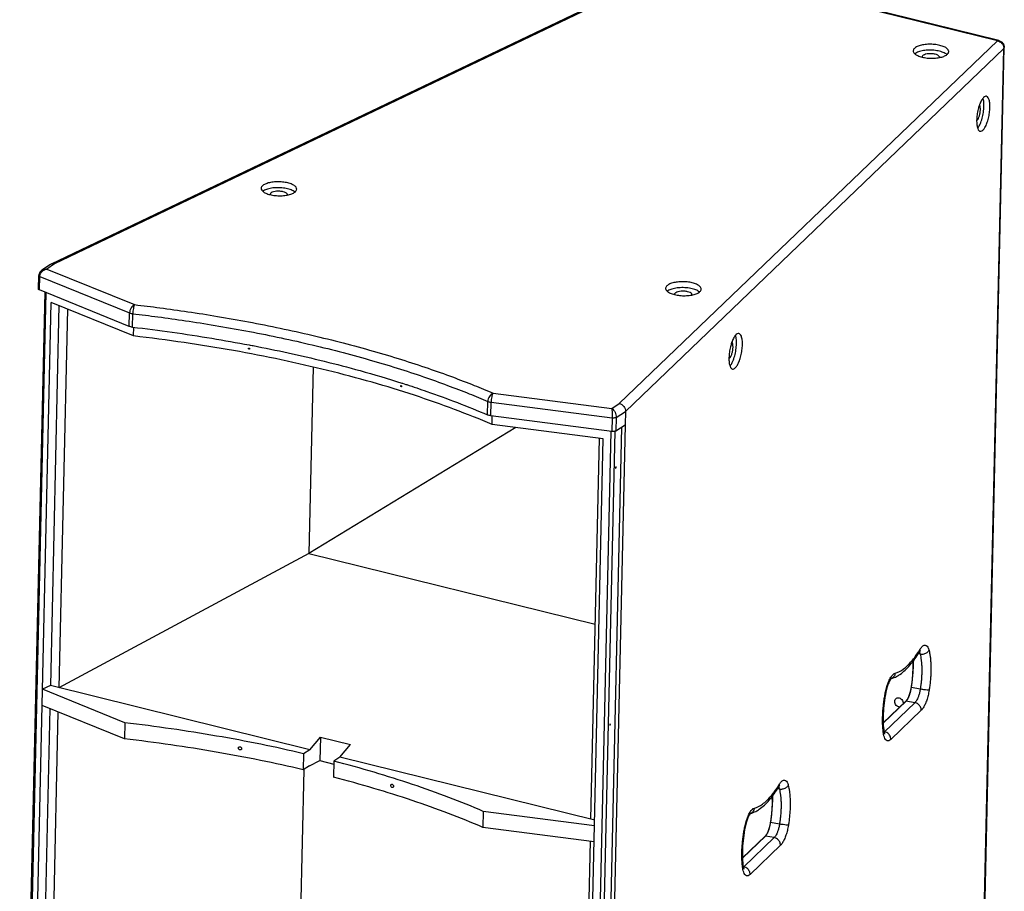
# Model space of a CAD drawing. Header units: inches. Extents: x 14363 to 22433, y -1689 to 5194.
# Tile 17 of 18: x 20868 to 21375, y 3601 to 4050. Entities that reach past the tile are written whole.
import ezdxf

# ---------------------------------------------------------------- set-up
doc = ezdxf.new("R2010")
doc.units = ezdxf.units.IN
doc.header["$LTSCALE"] = 23
doc.header["$MEASUREMENT"] = 0
doc.layers.get('0').update_dxf_attribs({"linetype": 'CONTINUOUS'})
for name, color, linetype in [('3_ALL_AXES', 7, 'CONTINUOUS'), ('6_ALL_SURFS', 7, 'CONTINUOUS'), ('7_ALL_FEATURES', 7, 'CONTINUOUS')]:
    doc.layers.add(name, color=color, linetype=linetype)

msp = doc.modelspace()

# ---------------------------------------------------------------- linework, layer by layer
at = {"color": 7, "linetype": 'Continuous'}
for p, q in [((20881.02, 3909.62), (20868.16, 3340.5)), ((20881.56, 3909.4), (20868.69, 3339.98)), ((20871.76, 3344.59), (20884.4, 3904.22)), ((21111.9, 3857.51), (21173, 3849.6)), ((21110.85, 3852.86), (21173.3, 3844.77)), ((21173, 3849.6), (21176.92, 3852.18)), ((21175.34, 3845.06), (21180.09, 3848.19)), ((21173.14, 3837.88), (21110.7, 3845.96)), ((21173.3, 3844.77), (21173.14, 3837.88)), ((21175.34, 3845.06), (21175.18, 3838.17)), ((21178.08, 3840.08), (21165.21, 3270.53)), ((21179.94, 3841.3), (21167.03, 3270.08)), ((21175.18, 3838.17), (21179.94, 3841.3)), ((21156.02, 3274.36), (21168.67, 3833.99)), ((21159.85, 3268.06), (21172.73, 3837.89)), ((21161.89, 3268.35), (21174.77, 3837.84)), ((21331.82, 3723.12), (21330.68, 3723.32)), ((21331.37, 3724.26), (21331.43, 3724.17)), ((21331.65, 3725.58), (21331.39, 3724.3)), ((21331.5, 3725.34), (21331.65, 3725.58)), ((21331.96, 3723.1), (21331.82, 3723.12)), ((21314, 3703.77), (21314.19, 3703.66)), ((21325.89, 3701.3), (21325.09, 3699.78)), ((21326.58, 3703.26), (21325.89, 3701.3)), ((21327.09, 3705.49), (21326.58, 3703.26)), ((21327.19, 3706.04), (21327.09, 3705.49)), ((21331.87, 3705.21), (21327.3, 3706.02)), ((21312.79, 3687.68), (21324.62, 3699.02)), ((21312.79, 3687.81), (21324.44, 3698.98)), ((21329.12, 3698.22), (21313.47, 3683.21)), ((21325.09, 3699.78), (21324.45, 3698.98)), ((21329.12, 3698.22), (21324.62, 3699.02)), ((21332.39, 3694.32), (21316.73, 3679.31)), ((21312.99, 3682.13), (21313.2, 3683.29)), ((21313.03, 3681.9), (21312.99, 3682.13)), ((21313.47, 3683.21), (21313.2, 3683.26)), ((21022.98, 3680.47), (21022.71, 3668.43)), ((21259.18, 3656.1), (21258.92, 3654.82)), ((21259.04, 3655.85), (21259.18, 3656.1)), ((21259.36, 3653.63), (21258.22, 3653.83)), ((21258.91, 3654.78), (21258.96, 3654.68)), ((21259.5, 3653.61), (21259.36, 3653.63)), ((21254.63, 3636), (21254.11, 3633.78)), ((21254.72, 3636.56), (21254.63, 3636)), ((21259.4, 3635.72), (21254.84, 3636.53)), ((21241.53, 3634.29), (21241.72, 3634.17)), ((21252.62, 3630.29), (21251.98, 3629.49)), ((21253.42, 3631.82), (21252.62, 3630.29)), ((21254.11, 3633.78), (21253.42, 3631.82)), ((21240.32, 3618.2), (21252.15, 3629.54)), ((21240.32, 3618.33), (21251.98, 3629.49)), ((21256.66, 3628.74), (21241, 3613.73)), ((21256.66, 3628.74), (21252.15, 3629.54)), ((21259.92, 3624.84), (21244.27, 3609.83)), ((21240.52, 3612.64), (21240.74, 3613.81)), ((21240.56, 3612.41), (21240.52, 3612.64)), ((21241, 3613.73), (21240.73, 3613.78))]:
    msp.add_line(p, q, dxfattribs=at)
for points in [[(21327.97, 3719.52), (21328.07, 3716.06), (21327.72, 3710.23), (21327.19, 3706.04)], [(21255.5, 3650.04), (21255.6, 3646.58), (21255.26, 3640.74), (21254.72, 3636.56)]]:
    msp.add_lwpolyline(points, dxfattribs=at)
for points, start_tangent, end_tangent in [([(21173, 3849.6), (21173.95, 3848.84), (21174.72, 3847.7), (21175.2, 3846.37), (21175.34, 3845.06)], (0.8849, -0.465781), (-0.022271, -0.999752)), ([(21173, 3849.6), (21173.14, 3848.73), (21173.24, 3847.49), (21173.3, 3846.1), (21173.3, 3844.77)], (0.262633, -0.964896), (-0.026427, -0.999651)), ([(21175.34, 3845.06), (21174.81, 3844.84), (21174.08, 3844.74), (21173.3, 3844.77)], (-0.835213, -0.549927), (-0.991725, 0.128379)), ([(21175.18, 3838.17), (21174.65, 3837.95), (21173.93, 3837.85), (21173.14, 3837.88)], (-0.835212, -0.549927), (-0.991726, 0.128375)), ([(21331.65, 3725.58), (21332.75, 3727.04), (21333.89, 3727.79), (21334.95, 3727.7), (21335.79, 3726.78), (21336.38, 3725.24)], (0.51896, 0.854798), (0.242876, -0.970057)), ([(21318.95, 3713.4), (21323.11, 3715.46), (21327.4, 3719.58), (21331.02, 3724.57)], (0.970606, 0.240675), (0.53552, 0.844523)), ([(21321.43, 3712.81), (21326.55, 3717.53), (21331.39, 3724.3)], (0.825229, 0.564798), (0.51896, 0.854798)), ([(21331.02, 3724.57), (21331.5, 3725.34)], (0.53552, 0.844523), (0.522782, 0.852467)), ([(21331.87, 3724.99), (21331.39, 3724.3)], (-0.697999, -0.716099), (-0.51896, -0.854798)), ([(21331.43, 3724.17), (21331.82, 3723.12)], (0.487906, -0.872896), (0.242876, -0.970057)), ([(21331.82, 3723.12), (21332.12, 3721.76), (21332.37, 3720.12), (21332.56, 3718.22), (21332.66, 3716.12), (21332.66, 3713.88), (21332.57, 3711.57), (21332.39, 3709.3), (21332.15, 3707.15), (21331.87, 3705.21)], (0.242876, -0.970057), (-0.155662, -0.98781)), ([(21331.88, 3725.08), (21331.99, 3725.12), (21331.87, 3724.99)], (0.892719, 0.450613), (-0.697999, -0.716099)), ([(21336.38, 3725.24), (21335.32, 3723.96), (21333.66, 3723.19), (21331.96, 3723.1)], (-0.409113, -0.912484), (-0.990218, 0.139526)), ([(21336.38, 3725.24), (21336.72, 3723.67), (21337.01, 3721.78), (21337.23, 3719.6), (21337.34, 3717.18), (21337.34, 3714.59), (21337.24, 3711.94), (21337.03, 3709.32), (21336.75, 3706.85), (21336.43, 3704.61)], (0.242876, -0.970057), (-0.155662, -0.98781)), ([(21327.57, 3707.89), (21327.8, 3709.75), (21327.99, 3711.57), (21328.15, 3713.36), (21328.27, 3715.09), (21328.37, 3716.75), (21328.45, 3718.33), (21328.5, 3719.83), (21328.51, 3720.28)], (0.13047, 0.991452), (0.027696, 0.999616)), ([(21315.64, 3709.24), (21316.75, 3711.38)], (0.394679, 0.918819), (0.53499, 0.844859)), ([(21316.75, 3711.38), (21317.89, 3712.79)], (0.53499, 0.844859), (0.744661, 0.667442)), ([(21318.95, 3713.4), (21318.28, 3711.71), (21316.89, 3710.63)], (-0.124948, -0.992163), (-0.928294, -0.371846)), ([(21316.94, 3710.62), (21319.72, 3711.77)], (0.960454, 0.27844), (0.881618, 0.471964)), ([(21317.89, 3712.79), (21318.95, 3713.4)], (0.744661, 0.667442), (0.970606, 0.240675)), ([(21319.72, 3711.77), (21321.43, 3712.81)], (0.881618, 0.471964), (0.825229, 0.564798)), ([(21314, 3703.77), (21314.7, 3706.6), (21315.64, 3709.24)], (0.196519, 0.9805), (0.394679, 0.918819)), ([(21314.86, 3706.33), (21314.19, 3703.66)], (-0.288448, -0.957496), (-0.196519, -0.9805)), ([(21316.34, 3709.87), (21315.63, 3708.46), (21314.86, 3706.33)], (-0.480852, -0.876802), (-0.288448, -0.957496)), ([(21316.93, 3710.67), (21316.85, 3710.58), (21316.34, 3709.87)], (-0.670819, -0.741621), (-0.480852, -0.876802)), ([(21316.89, 3710.63), (21316.47, 3710.5)], (-0.928294, -0.371846), (-0.971456, -0.237219)), ([(21327.3, 3706.02), (21327.57, 3707.89)], (0.149445, 0.98877), (0.13047, 0.991452)), ([(21312.57, 3685.98), (21312.48, 3688.34), (21312.5, 3690.92), (21312.63, 3693.63), (21312.87, 3696.37), (21313.19, 3699.04), (21313.58, 3701.54)], (-0.061345, 0.998117), (0.16903, 0.985611)), ([(21314.19, 3703.66), (21313.27, 3697.99), (21312.8, 3692.48), (21312.79, 3687.47), (21313.2, 3683.29)], (-0.196519, -0.9805), (0.158895, -0.987296)), ([(21313.58, 3701.54), (21314, 3703.77)], (0.16903, 0.985611), (0.196519, 0.9805)), ([(21325.41, 3700.06), (21325.67, 3700.52), (21325.91, 3701.02), (21326.15, 3701.57)], (0.513773, 0.857926), (0.371179, 0.928561)), ([(21326.15, 3701.57), (21326.37, 3702.17), (21326.58, 3702.8), (21326.77, 3703.46)], (0.371179, 0.928561), (0.262309, 0.964984)), ([(21326.77, 3703.46), (21326.94, 3704.12), (21327.08, 3704.76), (21327.2, 3705.39), (21327.3, 3706.02)], (0.262309, 0.964984), (0.149387, 0.988779)), ([(21327.19, 3706.04), (21327.3, 3706.02)], (0.117952, -0.993019), (0.98589, -0.167397)), ([(21331.87, 3705.21), (21331.51, 3703.42), (21331.03, 3701.75), (21330.45, 3700.28), (21329.81, 3699.08), (21329.12, 3698.22)], (-0.155662, -0.98781), (-0.7218, -0.692101)), ([(21336.43, 3704.61), (21335.37, 3704.69), (21333.7, 3704.91), (21331.87, 3705.21)], (-0.999963, 0.008564), (-0.984691, 0.174309)), ([(21336.43, 3704.61), (21335.91, 3701.97), (21335.2, 3699.5), (21334.34, 3697.34), (21333.39, 3695.58), (21332.39, 3694.32)], (-0.155662, -0.98781), (-0.7218, -0.692101)), ([(21324.45, 3698.98), (21324.5, 3699.01), (21324.62, 3699.02)], (0.7285, 0.685046), (0.981408, -0.191932)), ([(21324.62, 3699.02), (21324.89, 3699.31), (21325.15, 3699.66), (21325.41, 3700.06)], (0.721765, 0.692138), (0.513773, 0.857926)), ([(21332.39, 3694.32), (21331.98, 3696.06), (21330.78, 3697.48), (21329.12, 3698.22)], (0.022597, 0.999745), (-0.984691, 0.174309)), ([(21312.75, 3683.89), (21312.57, 3685.98)], (-0.109517, 0.993985), (-0.061345, 0.998117)), ([(21312.99, 3682.13), (21312.75, 3683.89)], (-0.158895, 0.987296), (-0.109517, 0.993985)), ([(21316.73, 3679.31), (21315.74, 3678.65), (21314.83, 3678.62), (21314.04, 3679.22), (21313.41, 3680.4), (21313.03, 3681.9)], (-0.7218, -0.692101), (-0.176843, 0.984239)), ([(21313.2, 3683.29), (21313.44, 3682.27)], (0.158895, -0.987296), (0.400407, -0.916338)), ([(21313.47, 3683.21), (21313.28, 3683.04)], (-0.7218, -0.692101), (-0.776958, -0.629552)), ([(21313.44, 3682.27), (21313.55, 3682.03)], (0.400407, -0.916338), (0.316222, -0.948685)), ([(21314, 3683.07), (21313.47, 3683.21)], (-0.946696, 0.322128), (-0.984691, 0.174309)), ([(21315.13, 3682.47), (21314, 3683.07)], (-0.798065, 0.602571), (-0.946696, 0.322128)), ([(21316.73, 3679.31), (21316.32, 3681.04), (21315.13, 3682.47)], (0.022597, 0.999745), (-0.798065, 0.602571)), ([(21258.56, 3655.08), (21259.04, 3655.85)], (0.53552, 0.844523), (0.522782, 0.852467)), ([(21259.41, 3655.51), (21258.92, 3654.82)], (-0.697999, -0.716099), (-0.51896, -0.854798)), ([(21259.18, 3656.1), (21260.29, 3657.55), (21261.43, 3658.31), (21262.48, 3658.21), (21263.33, 3657.3), (21263.91, 3655.75)], (0.51896, 0.854798), (0.242876, -0.970057)), ([(21259.42, 3655.6), (21259.53, 3655.63), (21259.41, 3655.51)], (0.892719, 0.450613), (-0.697999, -0.716099)), ([(21263.91, 3655.75), (21262.86, 3654.48), (21261.19, 3653.7), (21259.5, 3653.61)], (-0.409113, -0.912484), (-0.990218, 0.139526)), ([(21263.91, 3655.75), (21264.25, 3654.19), (21264.54, 3652.3), (21264.76, 3650.11), (21264.87, 3647.69), (21264.88, 3645.11), (21264.77, 3642.46), (21264.56, 3639.84), (21264.29, 3637.36), (21263.96, 3635.12)], (0.242876, -0.970057), (-0.155662, -0.98781)), ([(21246.48, 3643.92), (21250.64, 3645.98), (21254.94, 3650.09), (21258.56, 3655.08)], (0.970606, 0.240675), (0.53552, 0.844523)), ([(21248.96, 3643.33), (21254.08, 3648.05), (21258.92, 3654.82)], (0.825229, 0.564798), (0.51896, 0.854798)), ([(21255.1, 3638.41), (21255.33, 3640.26), (21255.52, 3642.09), (21255.68, 3643.87), (21255.81, 3645.6), (21255.91, 3647.26), (21255.98, 3648.85), (21256.03, 3650.34), (21256.05, 3650.79)], (0.13047, 0.991452), (0.027696, 0.999616)), ([(21258.96, 3654.68), (21259.36, 3653.63)], (0.487906, -0.872896), (0.242876, -0.970057)), ([(21259.36, 3653.63), (21259.65, 3652.27), (21259.91, 3650.63), (21260.09, 3648.74), (21260.19, 3646.63), (21260.2, 3644.39), (21260.1, 3642.09), (21259.92, 3639.82), (21259.68, 3637.67), (21259.4, 3635.72)], (0.242876, -0.970057), (-0.155662, -0.98781)), ([(21243.88, 3640.39), (21243.17, 3638.98), (21242.39, 3636.84)], (-0.480852, -0.876802), (-0.288448, -0.957496)), ([(21243.18, 3639.76), (21244.28, 3641.9)], (0.394679, 0.918819), (0.53499, 0.844859)), ([(21244.47, 3641.19), (21244.38, 3641.1), (21243.88, 3640.39)], (-0.670819, -0.741621), (-0.480852, -0.876802)), ([(21244.43, 3641.15), (21244.01, 3641.02)], (-0.928294, -0.371846), (-0.971456, -0.237219)), ([(21244.28, 3641.9), (21245.43, 3643.3)], (0.53499, 0.844859), (0.744661, 0.667442)), ([(21246.48, 3643.92), (21245.81, 3642.23), (21244.43, 3641.15)], (-0.124948, -0.992163), (-0.928294, -0.371846)), ([(21244.47, 3641.14), (21247.26, 3642.29)], (0.960454, 0.27844), (0.881618, 0.471964)), ([(21245.43, 3643.3), (21246.48, 3643.92)], (0.744661, 0.667442), (0.970606, 0.240675)), ([(21247.26, 3642.29), (21248.96, 3643.33)], (0.881618, 0.471964), (0.825229, 0.564798)), ([(21241.53, 3634.29), (21242.23, 3637.12), (21243.18, 3639.76)], (0.196519, 0.9805), (0.394679, 0.918819)), ([(21242.39, 3636.84), (21241.72, 3634.17)], (-0.288448, -0.957496), (-0.196519, -0.9805)), ([(21254.3, 3633.97), (21254.47, 3634.63), (21254.61, 3635.28), (21254.74, 3635.91), (21254.84, 3636.53)], (0.262309, 0.964984), (0.149387, 0.988779)), ([(21254.73, 3636.56), (21254.84, 3636.53)], (0.117952, -0.993019), (0.98589, -0.167397)), ([(21254.84, 3636.53), (21255.1, 3638.41)], (0.149445, 0.98877), (0.13047, 0.991452)), ([(21259.4, 3635.72), (21259.05, 3633.94), (21258.57, 3632.26), (21257.99, 3630.79), (21257.34, 3629.59), (21256.66, 3628.74)], (-0.155662, -0.98781), (-0.7218, -0.692101)), ([(21263.96, 3635.12), (21262.91, 3635.21), (21261.24, 3635.43), (21259.4, 3635.72)], (-0.999963, 0.008564), (-0.984691, 0.174309)), ([(21240.11, 3616.49), (21240.02, 3618.86), (21240.03, 3621.44), (21240.16, 3624.15), (21240.4, 3626.89), (21240.73, 3629.56), (21241.11, 3632.06)], (-0.061345, 0.998117), (0.16903, 0.985611)), ([(21241.72, 3634.17), (21240.8, 3628.5), (21240.33, 3622.99), (21240.32, 3617.99), (21240.74, 3613.81)], (-0.196519, -0.9805), (0.158895, -0.987296)), ([(21241.11, 3632.06), (21241.53, 3634.29)], (0.16903, 0.985611), (0.196519, 0.9805)), ([(21252.15, 3629.54), (21252.42, 3629.83), (21252.69, 3630.18), (21252.95, 3630.58)], (0.721765, 0.692138), (0.513773, 0.857926)), ([(21252.95, 3630.58), (21253.2, 3631.04), (21253.45, 3631.54), (21253.68, 3632.09)], (0.513773, 0.857926), (0.371179, 0.928561)), ([(21253.68, 3632.09), (21253.9, 3632.68), (21254.11, 3633.32), (21254.3, 3633.97)], (0.371179, 0.928561), (0.262309, 0.964984)), ([(21263.96, 3635.12), (21263.44, 3632.48), (21262.73, 3630.02), (21261.88, 3627.85), (21260.93, 3626.09), (21259.92, 3624.84)], (-0.155662, -0.98781), (-0.7218, -0.692101)), ([(21251.98, 3629.49), (21252.04, 3629.53), (21252.15, 3629.54)], (0.7285, 0.685046), (0.981408, -0.191932)), ([(21259.92, 3624.84), (21259.51, 3626.57), (21258.32, 3628), (21256.66, 3628.74)], (0.022597, 0.999745), (-0.984691, 0.174309)), ([(21240.28, 3614.41), (21240.11, 3616.49)], (-0.109517, 0.993985), (-0.061345, 0.998117)), ([(21240.52, 3612.64), (21240.28, 3614.41)], (-0.158895, 0.987296), (-0.109517, 0.993985)), ([(21244.27, 3609.83), (21243.28, 3609.17), (21242.36, 3609.14), (21241.57, 3609.73), (21240.95, 3610.92), (21240.56, 3612.41)], (-0.7218, -0.692101), (-0.176843, 0.984239)), ([(21240.74, 3613.81), (21240.98, 3612.78)], (0.158895, -0.987296), (0.400407, -0.916338)), ([(21241, 3613.73), (21240.81, 3613.56)], (-0.7218, -0.692101), (-0.776958, -0.629552)), ([(21240.98, 3612.78), (21241.08, 3612.54)], (0.400407, -0.916338), (0.316222, -0.948685)), ([(21241.53, 3613.59), (21241, 3613.73)], (-0.946696, 0.322128), (-0.984691, 0.174309)), ([(21242.66, 3612.99), (21241.53, 3613.59)], (-0.798065, 0.602571), (-0.946696, 0.322128)), ([(21244.27, 3609.83), (21243.86, 3611.56), (21242.66, 3612.99)], (0.022597, 0.999745), (-0.798065, 0.602571))]:
    msp.add_spline(points, degree=3, dxfattribs=dict(at, start_tangent=start_tangent, end_tangent=end_tangent))
at = {"layer": '3_ALL_AXES', "color": 7, "linetype": 'Continuous'}
for p, q in [((21362.36, 4005.94), (21362.21, 4005.51)), ((21234.92, 3883.99), (21234.76, 3883.54))]:
    msp.add_line(p, q, dxfattribs=at)
for points, start_tangent, end_tangent in [([(21346.53, 4033.35), (21346.49, 4033.75), (21345.76, 4034.85), (21344.21, 4035.83), (21341.98, 4036.58), (21339.31, 4037.03), (21336.46, 4037.15), (21333.69, 4036.91), (21331.29, 4036.35), (21329.48, 4035.51)], (0.042976, 0.999076), (-0.835212, -0.549927)), ([(21329.48, 4035.51), (21328.45, 4034.48), (21328.26, 4033.76)], (-0.835212, -0.549927), (-0.042976, -0.999076)), ([(21328.26, 4033.76), (21328.3, 4033.36)], (-0.042976, -0.999076), (0.221536, -0.975152)), ([(21328.3, 4033.36), (21329.03, 4032.26), (21330.58, 4031.29)], (0.221536, -0.975152), (0.910947, -0.412524)), ([(21329.41, 4032.48), (21329.09, 4032.25)], (-0.835212, -0.549927), (-0.794016, -0.607897)), ([(21343.22, 4033.16), (21340.47, 4033.84), (21337.34, 4034.12), (21334.21, 4033.96), (21331.46, 4033.39), (21329.41, 4032.48)], (-0.943874, 0.330305), (-0.835212, -0.549927)), ([(21330.58, 4031.29), (21332.81, 4030.53)], (0.910947, -0.412524), (0.970686, -0.240352)), ([(21333.43, 4031.48), (21332.87, 4030.84), (21332.84, 4030.63)], (-0.835212, -0.549927), (0.023544, -0.999723)), ([(21341.81, 4030.42), (21341.67, 4030.89), (21340.9, 4031.53), (21339.58, 4032.01), (21337.92, 4032.26), (21336.17, 4032.25), (21334.59, 4031.98), (21333.43, 4031.48)], (-0.023544, 0.999723), (-0.835212, -0.549927)), ([(21341.1, 4030.2), (21343.5, 4030.76), (21345.31, 4031.6)], (0.988252, 0.152832), (0.835212, 0.549927)), ([(21345.26, 4032.16), (21343.22, 4033.16)], (-0.825271, 0.564738), (-0.943874, 0.330305)), ([(21345.6, 4031.91), (21345.26, 4032.16)], (-0.775665, 0.631145), (-0.825271, 0.564738)), ([(21345.31, 4031.6), (21346.34, 4032.63), (21346.53, 4033.35)], (0.835212, 0.549927), (0.042976, 0.999076)), ([(21332.81, 4030.53), (21335.48, 4030.08)], (0.970686, -0.240352), (0.994729, -0.102535)), ([(21335.48, 4030.08), (21338.33, 4029.96), (21341.1, 4030.2)], (0.994729, -0.102535), (0.988252, 0.152832)), ([(21365.92, 4010.36), (21365.57, 4010.38), (21364.52, 4009.79)], (-0.978569, 0.205917), (-0.7218, -0.692101)), ([(21361.18, 3998.05), (21361.79, 3998.92), (21362.31, 4000.25), (21362.68, 4001.82), (21362.83, 4003.42), (21362.75, 4004.78), (21362.44, 4005.71), (21362.36, 4005.81)], (0.7218, 0.692101), (-0.658958, 0.75218)), ([(21362.21, 4005.51), (21361.68, 4003.67)], (-0.317455, -0.948273), (-0.240032, -0.970765)), ([(21362.26, 3995.13), (21363.32, 3997.57), (21364.13, 4000.54), (21364.59, 4003.67), (21364.66, 4006.6), (21364.32, 4008.95)], (0.478909, 0.877865), (-0.235786, 0.971805)), ([(21363.46, 4008.36), (21362.48, 4006.26), (21362.36, 4005.94)], (-0.498713, -0.866767), (-0.337819, -0.941211)), ([(21364.52, 4009.79), (21363.46, 4008.36)], (-0.7218, -0.692101), (-0.498713, -0.866767)), ([(21364.14, 3992.96), (21365.2, 3994.38), (21366.18, 3996.49), (21366.98, 3999.07), (21367.52, 4001.88), (21367.74, 4004.64), (21367.63, 4007.08), (21367.2, 4008.96), (21366.49, 4010.1), (21365.92, 4010.36)], (0.7218, 0.692101), (-0.978569, 0.205917)), ([(21364.32, 4008.95), (21364.22, 4009.32)], (-0.235786, 0.971805), (-0.283923, 0.958847)), ([(21361.15, 4000.86), (21360.92, 3998.1)], (-0.135657, -0.990756), (-0.023634, -0.999721)), ([(21361.68, 4003.67), (21361.15, 4000.86)], (-0.240032, -0.970765), (-0.135657, -0.990756)), ([(21360.92, 3998.1), (21361.03, 3995.66)], (-0.023634, -0.999721), (0.12666, -0.991946)), ([(21360.96, 3997.88), (21361.18, 3998.05)], (0.851526, 0.524312), (0.7218, 0.692101)), ([(21361.03, 3995.66), (21361.46, 3993.78), (21362.17, 3992.64)], (0.12666, -0.991946), (0.794915, -0.606721)), ([(21361.47, 3993.93), (21362.26, 3995.13)], (0.633924, 0.773395), (0.478909, 0.877865)), ([(21362.17, 3992.64), (21362.74, 3992.38)], (0.794915, -0.606721), (0.978569, -0.205917)), ([(21362.74, 3992.38), (21363.1, 3992.36), (21364.14, 3992.96)], (0.978569, -0.205917), (0.7218, 0.692101)), ([(21010.78, 3962.56), (21010.74, 3962.96), (21010.01, 3964.06), (21008.45, 3965.03), (21006.23, 3965.79), (21003.56, 3966.24), (21000.71, 3966.36), (20997.94, 3966.12), (20995.54, 3965.56), (20993.73, 3964.72)], (0.042976, 0.999076), (-0.835212, -0.549927)), ([(20992.51, 3962.97), (20992.54, 3962.57)], (-0.042976, -0.999076), (0.221536, -0.975152)), ([(20993.73, 3964.72), (20992.7, 3963.69), (20992.51, 3962.97)], (-0.835212, -0.549927), (-0.042976, -0.999076)), ([(20992.54, 3962.57), (20993.28, 3961.47), (20994.83, 3960.49)], (0.221536, -0.975152), (0.910947, -0.412524)), ([(20993.66, 3961.68), (20993.34, 3961.46)], (-0.835212, -0.549927), (-0.794016, -0.607897)), ([(21007.47, 3962.37), (21004.72, 3963.04), (21001.59, 3963.32), (20998.46, 3963.17), (20995.71, 3962.6), (20993.66, 3961.68)], (-0.943874, 0.330305), (-0.835212, -0.549927)), ([(20994.83, 3960.49), (20997.05, 3959.74)], (0.910947, -0.412524), (0.970686, -0.240352)), ([(20997.05, 3959.74), (20999.72, 3959.28)], (0.970686, -0.240352), (0.994729, -0.102535)), ([(20997.68, 3960.69), (20997.12, 3960.05), (20997.09, 3959.83)], (-0.835212, -0.549927), (0.023544, -0.999723)), ([(21006.06, 3959.63), (21005.92, 3960.1), (21005.15, 3960.73), (21003.83, 3961.22), (21002.17, 3961.47), (21000.42, 3961.46), (20998.84, 3961.19), (20997.68, 3960.69)], (-0.023544, 0.999723), (-0.835212, -0.549927)), ([(21005.35, 3959.41), (21007.75, 3959.97), (21009.56, 3960.81)], (0.988252, 0.152832), (0.835212, 0.549927)), ([(21009.51, 3961.37), (21007.47, 3962.37)], (-0.825271, 0.564738), (-0.943874, 0.330305)), ([(21009.85, 3961.11), (21009.51, 3961.37)], (-0.775665, 0.631145), (-0.825271, 0.564738)), ([(21009.56, 3960.81), (21010.59, 3961.84), (21010.78, 3962.56)], (0.835212, 0.549927), (0.042976, 0.999076)), ([(20999.72, 3959.28), (21002.58, 3959.17), (21005.35, 3959.41)], (0.994729, -0.102535), (0.988252, 0.152832)), ([(21219.04, 3911.11), (21219.01, 3911.51), (21218.27, 3912.61), (21216.72, 3913.58), (21214.5, 3914.34), (21211.83, 3914.79), (21208.97, 3914.91), (21206.2, 3914.67), (21203.8, 3914.11), (21201.99, 3913.27)], (0.042976, 0.999076), (-0.835212, -0.549927)), ([(21201.99, 3913.27), (21200.96, 3912.24), (21200.77, 3911.52)], (-0.835212, -0.549927), (-0.042976, -0.999076)), ([(21200.77, 3911.52), (21200.81, 3911.12)], (-0.042976, -0.999076), (0.221536, -0.975152)), ([(21200.81, 3911.12), (21201.54, 3910.02), (21203.1, 3909.04)], (0.221536, -0.975152), (0.910947, -0.412524)), ([(21201.93, 3910.24), (21201.61, 3910.01)], (-0.835212, -0.549927), (-0.794016, -0.607897)), ([(21215.73, 3910.92), (21212.99, 3911.6), (21209.86, 3911.88), (21206.73, 3911.72), (21203.97, 3911.15), (21201.93, 3910.24)], (-0.943874, 0.330305), (-0.835212, -0.549927)), ([(21203.1, 3909.04), (21205.32, 3908.29)], (0.910947, -0.412524), (0.970686, -0.240352)), ([(21205.95, 3909.24), (21205.38, 3908.6), (21205.35, 3908.38)], (-0.835212, -0.549927), (0.023544, -0.999723)), ([(21214.32, 3908.18), (21214.19, 3908.65), (21213.41, 3909.29), (21212.1, 3909.77), (21210.44, 3910.02), (21208.68, 3910.01), (21207.11, 3909.74), (21205.95, 3909.24)], (-0.023544, 0.999723), (-0.835212, -0.549927)), ([(21213.61, 3907.96), (21216.02, 3908.52), (21217.82, 3909.36)], (0.988252, 0.152832), (0.835212, 0.549927)), ([(21217.77, 3909.92), (21215.73, 3910.92)], (-0.825271, 0.564738), (-0.943874, 0.330305)), ([(21218.12, 3909.67), (21217.77, 3909.92)], (-0.775665, 0.631145), (-0.825271, 0.564738)), ([(21217.82, 3909.36), (21218.85, 3910.39), (21219.04, 3911.11)], (0.835212, 0.549927), (0.042976, 0.999076)), ([(21205.32, 3908.29), (21207.99, 3907.84)], (0.970686, -0.240352), (0.994729, -0.102535)), ([(21207.99, 3907.84), (21210.85, 3907.72), (21213.61, 3907.96)], (0.994729, -0.102535), (0.988252, 0.152832)), ([(21233.69, 3875.54), (21234.34, 3876.47), (21234.9, 3877.89), (21235.3, 3879.58), (21235.46, 3881.28), (21235.37, 3882.74), (21235.03, 3883.74), (21234.92, 3883.88)], (0.7218, 0.692101), (-0.688049, 0.725664)), ([(21234.79, 3872.78), (21235.86, 3875.26), (21236.69, 3878.28), (21237.16, 3881.46), (21237.23, 3884.43), (21236.88, 3886.83)], (0.478909, 0.877865), (-0.235786, 0.971805)), ([(21235.96, 3886.24), (21234.96, 3884.09), (21234.92, 3883.99)], (-0.498713, -0.866767), (-0.348557, -0.937288)), ([(21237.04, 3887.68), (21235.96, 3886.24)], (-0.7218, -0.692101), (-0.498713, -0.866767)), ([(21236.65, 3870.58), (21237.73, 3872.03), (21238.72, 3874.17), (21239.53, 3876.79), (21240.08, 3879.65), (21240.31, 3882.46), (21240.2, 3884.94), (21239.76, 3886.85), (21239.04, 3888), (21238.46, 3888.27)], (0.7218, 0.692101), (-0.978569, 0.205917)), ([(21236.88, 3886.83), (21236.77, 3887.25)], (-0.235786, 0.971805), (-0.293201, 0.956051)), ([(21238.46, 3888.27), (21238.1, 3888.29), (21237.04, 3887.68)], (-0.978569, 0.205917), (-0.7218, -0.692101)), ([(20985.98, 3880.54), (20986.03, 3880.69), (20986.05, 3880.72)], (0.022597, 0.999745), (0.748701, 0.662908)), ([(20986.03, 3880.37), (20985.98, 3880.54)], (-0.530841, 0.847472), (0.022597, 0.999745)), ([(20986.45, 3880.27), (20986.34, 3880.21), (20986.17, 3880.24), (20986.03, 3880.37)], (-0.748745, -0.662859), (-0.530841, 0.847472)), ([(20986.05, 3880.72), (20986.17, 3880.77), (20986.34, 3880.74), (20986.48, 3880.62)], (0.748701, 0.662908), (0.53053, -0.847666)), ([(20986.53, 3880.44), (20986.47, 3880.29), (20986.45, 3880.27)], (-0.022597, -0.999745), (-0.748745, -0.662859)), ([(20986.48, 3880.62), (20986.53, 3880.44)], (0.53053, -0.847666), (-0.022597, -0.999745)), ([(21234.15, 3881.47), (21233.61, 3878.61), (21233.38, 3875.81)], (-0.240032, -0.970765), (-0.023634, -0.999721)), ([(21234.76, 3883.54), (21234.15, 3881.47)], (-0.326713, -0.945124), (-0.240032, -0.970765)), ([(21233.38, 3875.81), (21233.49, 3873.33)], (-0.023634, -0.999721), (0.12666, -0.991946)), ([(21233.43, 3875.34), (21233.69, 3875.54)], (0.862612, 0.505866), (0.7218, 0.692101)), ([(21233.49, 3873.33), (21233.93, 3871.42), (21234.65, 3870.26)], (0.12666, -0.991946), (0.794915, -0.606721)), ([(21233.94, 3871.5), (21234.79, 3872.78)], (0.642876, 0.76597), (0.478909, 0.877865)), ([(21234.65, 3870.26), (21235.23, 3869.99)], (0.794915, -0.606721), (0.978569, -0.205917)), ([(21235.23, 3869.99), (21235.59, 3869.97), (21236.65, 3870.58)], (0.978569, -0.205917), (0.7218, 0.692101)), ([(21064.35, 3861.22), (21064.4, 3861.37), (21064.46, 3861.41)], (0.022597, 0.999745), (0.894217, 0.447634)), ([(21064.39, 3861.04), (21064.35, 3861.22)], (-0.44211, 0.896961), (0.022597, 0.999745)), ([(21064.72, 3860.87), (21064.65, 3860.85), (21064.51, 3860.9), (21064.39, 3861.04)], (-0.894225, -0.447617), (-0.44211, 0.896961)), ([(21064.46, 3861.41), (21064.53, 3861.43), (21064.67, 3861.38), (21064.79, 3861.24)], (0.894217, 0.447634), (0.441672, -0.897177)), ([(21064.83, 3861.07), (21064.78, 3860.92), (21064.72, 3860.87)], (-0.022597, -0.999745), (-0.894225, -0.447617)), ([(21064.79, 3861.24), (21064.83, 3861.07)], (0.441672, -0.897177), (-0.022597, -0.999745)), ([(21174.99, 3819.17), (21175.03, 3819), (21175.07, 3818.99)], (-0.022597, -0.999745), (0.986191, -0.16561)), ([(21175.21, 3819.55), (21175.14, 3819.54), (21175.04, 3819.39), (21174.99, 3819.17)], (-0.986191, 0.16561), (-0.022597, -0.999745)), ([(21175.07, 3818.99), (21175.13, 3818.99), (21175.24, 3819.14), (21175.29, 3819.37)], (0.986191, -0.16561), (0.022597, 0.999745)), ([(21175.29, 3819.37), (21175.25, 3819.53), (21175.21, 3819.55)], (0.022597, 0.999745), (-0.986191, 0.16561)), ([(21321.3, 3695.94), (21320.4, 3696.18), (21319.53, 3696.85), (21318.93, 3697.82), (21318.74, 3698.89)], (-0.998945, 0.045913), (0.022597, 0.999745)), ([(21318.74, 3698.89), (21318.98, 3699.85), (21319.54, 3700.48)], (0.022597, 0.999745), (0.834522, 0.550974)), ([(21319.54, 3700.48), (21319.61, 3700.52), (21320.5, 3700.75), (21321.49, 3700.51), (21322.36, 3699.84), (21322.95, 3698.87), (21323.15, 3697.8)], (0.834522, 0.550974), (-0.022597, -0.999745)), ([(21172, 3686.78), (21172.04, 3686.61), (21172.08, 3686.59)], (-0.022597, -0.999745), (0.986191, -0.16561)), ([(21172.22, 3687.16), (21172.15, 3687.15), (21172.04, 3687), (21172, 3686.78)], (-0.986191, 0.16561), (-0.022597, -0.999745)), ([(21172.08, 3686.59), (21172.14, 3686.6), (21172.25, 3686.75), (21172.3, 3686.97)], (0.986191, -0.16561), (0.022597, 0.999745)), ([(21172.3, 3686.97), (21172.26, 3687.14), (21172.22, 3687.16)], (0.022597, 0.999745), (-0.986191, 0.16561)), ([(20980.77, 3674.89), (20980.89, 3675.28), (20981, 3675.4)], (0.022597, 0.999745), (0.746731, 0.665126)), ([(20980.88, 3674.45), (20980.77, 3674.89)], (-0.446235, 0.894916), (0.022597, 0.999745)), ([(20982.2, 3674.06), (20982, 3673.94), (20981.58, 3673.91), (20981.17, 3674.09), (20980.88, 3674.45)], (-0.746765, -0.665088), (-0.446235, 0.894916)), ([(20981, 3675.4), (20981.2, 3675.53), (20981.62, 3675.56), (20982.03, 3675.37), (20982.33, 3675.01)], (0.746731, 0.665126), (0.445321, -0.895371)), ([(20982.43, 3674.58), (20982.31, 3674.19), (20982.2, 3674.06)], (-0.022597, -0.999745), (-0.746765, -0.665088)), ([(20982.33, 3675.01), (20982.43, 3674.58)], (0.445321, -0.895371), (-0.022597, -0.999745)), ([(21059.22, 3655.61), (21059.32, 3655.99)], (0.022597, 0.999745), (0.539084, 0.842252)), ([(21059.3, 3655.17), (21059.22, 3655.61)], (-0.380677, 0.924708), (0.022597, 0.999745)), ([(21059.32, 3655.99), (21059.53, 3656.19)], (0.539084, 0.842252), (0.889035, 0.457839)), ([(21059.53, 3656.19), (21059.6, 3656.21), (21059.96, 3656.21), (21060.32, 3655.98), (21060.57, 3655.6)], (0.889035, 0.457839), (0.379429, -0.925221)), ([(21060.57, 3655.6), (21060.66, 3655.16)], (0.379429, -0.925221), (-0.022597, -0.999745)), ([(21060.34, 3654.58), (21060.28, 3654.55), (21059.92, 3654.55), (21059.56, 3654.78), (21059.3, 3655.17)], (-0.88891, -0.458082), (-0.380677, 0.924708)), ([(21060.55, 3654.77), (21060.34, 3654.58)], (-0.538563, -0.842585), (-0.88891, -0.458082)), ([(21060.66, 3655.16), (21060.55, 3654.77)], (-0.022597, -0.999745), (-0.538563, -0.842585))]:
    msp.add_spline(points, degree=3, dxfattribs=dict(at, start_tangent=start_tangent, end_tangent=end_tangent))
at = {"layer": '6_ALL_SURFS', "color": 7, "linetype": 'Continuous'}
for p, q in [((21019.28, 3870.92), (21017.12, 3775.06)), ((21017.12, 3775.06), (21164.54, 3738.64)), ((21008.4, 3389.3), (21014.6, 3663.69))]:
    msp.add_line(p, q, dxfattribs=at)
at = {"layer": '7_ALL_FEATURES', "color": 7, "linetype": 'Continuous'}
for p, q in [((21208.31, 4078.76), (20884.31, 3923.94)), ((21209.93, 4078.82), (20886.02, 3924.05)), ((21371.63, 4038.88), (21209.93, 4078.82)), ((21372.42, 4039.06), (21210.72, 4079.01)), ((21176.92, 3852.18), (21371.63, 4038.88)), ((21180.09, 3848.19), (21374.89, 4034.98)), ((21361.67, 3449.97), (21374.89, 4034.98)), ((21361.93, 3450.48), (21375.15, 4035.49)), ((21374.89, 4034.98), (21375.15, 4035.48)), ((20879.59, 3920.86), (20878.55, 3919.86)), ((20884.05, 3923.8), (20879.59, 3920.86)), ((20886.02, 3924.05), (20882.1, 3921.46)), ((20882.1, 3921.46), (20927.33, 3903.11)), ((20884.31, 3923.94), (20884.05, 3923.8)), ((20877.81, 3911.22), (20877.97, 3918.12)), ((20878.35, 3910.7), (20878.51, 3917.6)), ((20878.51, 3917.6), (20924.73, 3898.84)), ((20924.57, 3891.94), (20878.35, 3910.7)), ((20926.81, 3887), (20884.4, 3904.22)), ((20888.38, 3902.6), (20883.96, 3707.02)), ((20892.7, 3900.85), (20888.29, 3705.95)), ((20924.57, 3891.94), (20924.73, 3898.84)), ((20926.23, 3891.54), (20926.39, 3898.44)), ((20926.81, 3887), (20926.92, 3891.53)), ((20986.37, 3882.38), (20986.88, 3882.28)), ((20986.88, 3882.28), (20987.84, 3882.1)), ((20987.84, 3882.1), (20988.33, 3882.01)), ((21064.88, 3862.76), (21065.31, 3862.62)), ((21065.31, 3862.62), (21067.03, 3862.07)), ((21067.03, 3862.07), (21067.46, 3861.93)), ((21109.07, 3846.38), (21109.23, 3853.27)), ((21110.7, 3845.96), (21110.85, 3852.86)), ((21180.09, 3848.19), (21179.94, 3841.3)), ((21111.38, 3841.41), (21111.48, 3845.94)), ((21123.68, 3839.82), (21017.12, 3775.06)), ((21168.67, 3833.99), (21111.38, 3841.41)), ((21162.27, 3638.26), (21166.7, 3834.25)), ((21017.12, 3775.06), (20888.29, 3705.95)), ((20883.96, 3707.02), (20879.97, 3705.11)), ((21017.5, 3674.03), (20883.96, 3707.02)), ((20922.31, 3687.87), (20879.97, 3705.11)), ((20922.13, 3679.59), (20879.78, 3696.84)), ((20883.69, 3695.24), (20875.81, 3346.52)), ((20880.15, 3345.95), (20888.01, 3693.48)), ((20922.31, 3687.87), (20922.13, 3679.59)), ((21017.5, 3674.03), (21022.98, 3680.47)), ((21022.98, 3680.47), (21038.55, 3676.63)), ((21033.07, 3670.18), (21038.55, 3676.63)), ((21014.38, 3671.97), (21014.19, 3663.7)), ((21017.5, 3674.03), (21014.38, 3671.97)), ((21017.31, 3665.75), (21014.19, 3663.7)), ((21017.31, 3665.75), (21022.71, 3668.43)), ((21022.71, 3668.43), (21029.91, 3666.65)), ((21029.94, 3668.13), (21029.76, 3659.85)), ((21033.07, 3670.18), (21029.94, 3668.13)), ((21164.24, 3637.78), (21033.07, 3670.18)), ((21106.88, 3642.27), (21106.69, 3634)), ((21164.21, 3634.89), (21106.88, 3642.27)), ((21164.02, 3626.62), (21106.69, 3634)), ((21154.14, 3278.27), (21162.02, 3626.88))]:
    msp.add_line(p, q, dxfattribs=at)
msp.add_lwpolyline([(20878.55, 3919.86), (20878, 3918.5), (20877.97, 3918.12)], dxfattribs=at)
for points, start_tangent, end_tangent in [([(21371.63, 4038.88), (21372.31, 4039.08), (21372.42, 4039.06)], (0.835212, 0.549927), (0.963027, -0.269405)), ([(21371.63, 4038.88), (21372.89, 4038.41)], (0.984691, -0.174309), (0.86252, -0.506023)), ([(21372.42, 4039.06), (21373.71, 4038.45)], (0.970816, -0.239826), (0.8012, -0.598397)), ([(21372.89, 4038.41), (21373.96, 4037.5)], (0.86252, -0.506023), (0.643832, -0.765167)), ([(21373.71, 4038.45), (21374.67, 4037.38)], (0.8012, -0.598397), (0.502598, -0.86452)), ([(21373.96, 4037.5), (21374.67, 4036.29)], (0.643832, -0.765167), (0.345772, -0.938319)), ([(21374.67, 4037.38), (21375.13, 4035.98), (21375.15, 4035.48)], (0.502598, -0.86452), (-0.024279, -0.999705)), ([(21374.67, 4036.29), (21374.87, 4035.44)], (0.345772, -0.938319), (0.113815, -0.993502)), ([(21374.87, 4035.44), (21374.89, 4034.98)], (0.113815, -0.993502), (-0.022597, -0.999745)), ([(20886.02, 3924.05), (20884.88, 3924.12), (20884.31, 3923.94)], (-0.961344, 0.275351), (-0.902786, -0.43009)), ([(20878.69, 3918.6), (20879.18, 3919.59), (20879.96, 3920.46)], (0.317326, 0.948316), (0.759609, 0.65038)), ([(20879.59, 3920.86), (20879.78, 3920.98), (20880.87, 3921.39), (20882.1, 3921.46)], (0.834668, 0.550753), (0.997259, -0.073985)), ([(20879.96, 3920.46), (20880.97, 3921.11)], (0.759609, 0.65038), (0.903741, 0.428079)), ([(20880.97, 3921.11), (20882.1, 3921.46)], (0.903741, 0.428079), (0.988106, 0.153777)), ([(20877.97, 3918.12), (20878.08, 3917.86), (20878.51, 3917.6)], (0.040777, -0.999168), (0.926585, -0.376085)), ([(20878.51, 3917.6), (20878.69, 3918.6)], (0.022291, 0.999752), (0.317326, 0.948316)), ([(20878.35, 3910.7), (20877.92, 3910.97), (20877.82, 3911.22)], (-0.926586, 0.376083), (-0.037888, 0.999282)), ([(20927.33, 3903.11), (20926.36, 3902.49), (20925.52, 3901.46), (20924.95, 3900.17), (20924.73, 3898.84)], (-0.934734, -0.355349), (-0.022597, -0.999745)), ([(20924.73, 3898.84), (20925.22, 3898.67), (20925.78, 3898.53), (20926.39, 3898.44)], (0.926586, -0.376083), (0.993275, -0.115779)), ([(20927.33, 3903.11), (20926.99, 3902.33), (20926.69, 3901.18), (20926.48, 3899.81), (20926.39, 3898.44)], (-0.538304, -0.842751), (-0.022597, -0.999745)), ([(20927.33, 3903.11), (20940.39, 3901.49), (20954.75, 3899.48), (20970.07, 3897.06), (20986.04, 3894.23), (21002.34, 3891), (21018.64, 3887.38), (21034.67, 3883.44), (21050.14, 3879.22), (21064.81, 3874.83), (21078.48, 3870.35), (21090.97, 3865.89), (21102.15, 3861.57), (21111.9, 3857.51)], (0.993275, -0.115779), (0.918559, -0.395284)), ([(20926.39, 3898.44), (20939.33, 3896.84), (20953.55, 3894.85), (20968.73, 3892.45), (20984.55, 3889.65), (21000.69, 3886.44), (21016.84, 3882.86), (21032.72, 3878.96), (21048.04, 3874.78), (21062.58, 3870.43), (21076.12, 3865.99), (21088.49, 3861.57), (21099.56, 3857.29), (21109.23, 3853.27)], (0.993275, -0.115779), (0.918559, -0.395284)), ([(20926.23, 3891.54), (20925.35, 3891.7), (20924.57, 3891.94)], (-0.993275, 0.115779), (-0.926586, 0.376083)), ([(20926.23, 3891.54), (20967.14, 3885.8), (20986.37, 3882.38)], (0.993275, -0.115779), (0.982375, -0.186921)), ([(21111.38, 3841.41), (21092.04, 3849.2), (21071.41, 3856.45), (21049.6, 3863.14), (21026.71, 3869.22), (21002.87, 3874.68), (20978.19, 3879.48), (20952.8, 3883.59), (20926.81, 3887)], (-0.9185, 0.395421), (-0.993285, 0.115692)), ([(20988.33, 3882.01), (21006.36, 3878.3), (21043.42, 3869.15), (21064.88, 3862.76)], (0.981893, -0.189438), (0.952748, -0.303763)), ([(21067.46, 3861.93), (21077.79, 3858.46), (21109.07, 3846.38)], (0.951252, -0.308414), (0.918559, -0.395284)), ([(21111.9, 3857.51), (21110.91, 3856.91), (21110.04, 3855.89), (21109.45, 3854.61), (21109.23, 3853.27)], (-0.941957, -0.335733), (-0.022597, -0.999745)), ([(21109.23, 3853.27), (21109.71, 3853.1), (21110.26, 3852.96), (21110.85, 3852.86)], (0.918559, -0.395284), (0.991726, -0.128375)), ([(21111.9, 3857.51), (21111.52, 3856.74), (21111.19, 3855.59), (21110.96, 3854.23), (21110.85, 3852.86)], (-0.586628, -0.809857), (-0.022597, -0.999745)), ([(21176.92, 3852.18), (21178.16, 3851.67), (21179.19, 3850.73), (21179.87, 3849.51), (21180.09, 3848.19)], (0.978496, -0.206267), (-0.022597, -0.999745)), ([(21110.7, 3845.96), (21109.82, 3846.13), (21109.07, 3846.38)], (-0.991726, 0.128375), (-0.918559, 0.395284)), ([(21014.38, 3671.97), (20992.29, 3676.8), (20969.51, 3681.07), (20946.16, 3684.76), (20922.31, 3687.87)], (-0.973515, 0.228622), (-0.993285, 0.115693)), ([(21014.19, 3663.7), (20992.1, 3668.53), (20969.33, 3672.8), (20945.97, 3676.49), (20922.13, 3679.59)], (-0.973515, 0.228622), (-0.993285, 0.115693)), ([(21106.88, 3642.27), (21089.19, 3649.43), (21070.42, 3656.14), (21050.65, 3662.38), (21029.94, 3668.13)], (-0.918501, 0.395418), (-0.967925, 0.251241)), ([(21106.69, 3634), (21089.01, 3641.15), (21070.24, 3647.87), (21050.46, 3654.11), (21029.76, 3659.85)], (-0.918501, 0.395418), (-0.967925, 0.251241))]:
    msp.add_spline(points, degree=3, dxfattribs=dict(at, start_tangent=start_tangent, end_tangent=end_tangent))

doc.saveas('drawing.dxf')
